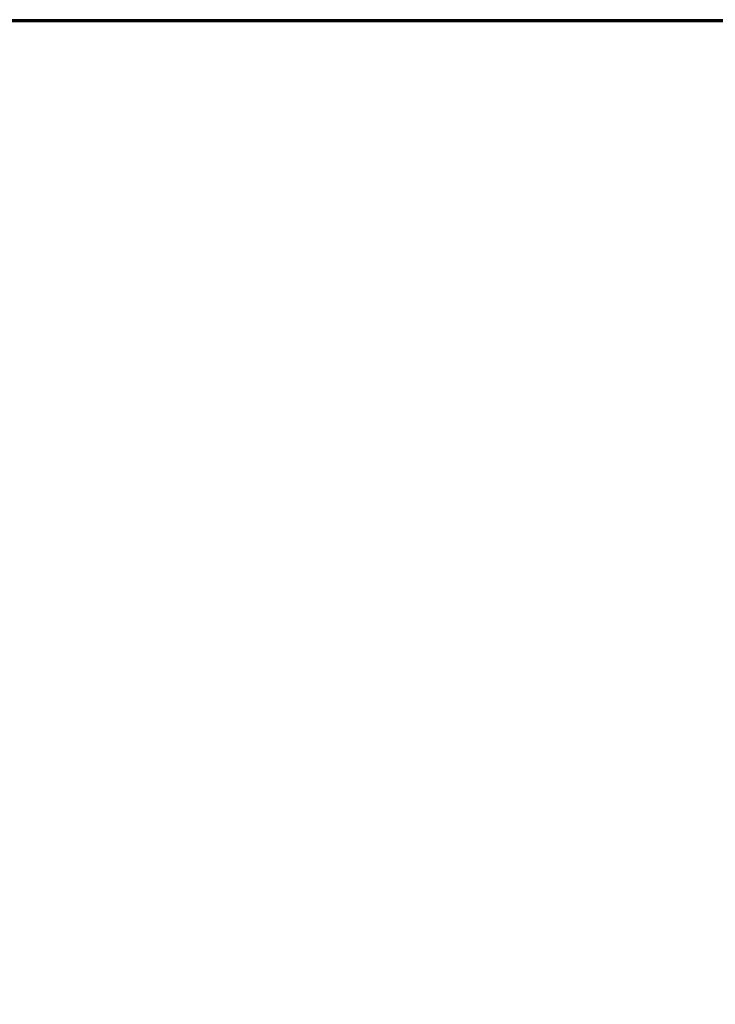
# Model space of a CAD drawing. Extents: x -4.8 to 66.9, y -3 to 25.9.
# Tile 241 of 256: x 3.7 to 7.5, y 18.7 to 24. Entities that reach past the tile are written whole.
import ezdxf

# ---------------------------------------------------------------- set-up
doc = ezdxf.new("R2010")
doc.units = 0

# ---------------------------------------------------------------- blocks, each defined once
blk = doc.blocks.new('Box-5edf162c-326c-4e19-bb7c-3d554e7e7960')
at = {"color": 253, "linetype": 'Continuous', "true_color": 0xa0a0a0, "transparency": 33554687}
mesh = blk.add_polyface(dxfattribs=at)
corners = [(0, 23.99), (49.4, 23.99), (49.4, 24), (0, 24), (0, 23.99, 21), (49.4, 23.99, 21), (49.4, 24, 21), (0, 24, 21)]
mesh.append_faces([[corners[k] for k in face] for face in [(0, 1, 2, 3), (4, 5, 6, 7), (0, 1, 5, 4), (1, 2, 6, 5), (2, 3, 7, 6), (3, 0, 4, 7)]], dxfattribs={"color": 253})
blk = doc.blocks.new('Box-847bdddf-7b86-480e-919a-79a9cea8ad1a')
at = {"color": 253, "linetype": 'Continuous', "true_color": 0xa0a0a0, "transparency": 33554687}
mesh = blk.add_polyface(dxfattribs=at)
corners = [(0, 0), (65, 0), (65, 24), (0, 24), (0, 0, 0.01), (65, 0, 0.01), (65, 24, 0.01), (0, 24, 0.01)]
mesh.append_faces([[corners[k] for k in face] for face in [(0, 1, 2, 3), (4, 5, 6, 7), (0, 1, 5, 4), (1, 2, 6, 5), (2, 3, 7, 6), (3, 0, 4, 7)]], dxfattribs={"color": 253})
blk = doc.blocks.new('Box-a53e808f-f6ff-4238-94d1-9f49a96cab19')
at = {"color": 253, "linetype": 'Continuous', "true_color": 0xa0a0a0, "transparency": 33554687}
mesh = blk.add_polyface(dxfattribs=at)
corners = [(0, 0), (65, 0), (65, 24), (0, 24), (0, 0, 0.01), (65, 0, 0.01), (65, 24, 0.01), (0, 24, 0.01)]
mesh.append_faces([[corners[k] for k in face] for face in [(0, 1, 2, 3), (4, 5, 6, 7), (0, 1, 5, 4), (1, 2, 6, 5), (2, 3, 7, 6), (3, 0, 4, 7)]], dxfattribs={"color": 253})
blk = doc.blocks.new('ForwardOpening-ad68d8c2-ea8c-4812-92b6-89c2acfab586')
at = {"linetype": 'Continuous', "transparency": 33554687}
blk.add_blockref('Box-5edf162c-326c-4e19-bb7c-3d554e7e7960', (0, 0), dxfattribs=at)
blk = doc.blocks.new('c0f0d9d8-44dd-4107-991e-d4f2e1951ec2')
at = {"linetype": 'Continuous', "transparency": 33554687}
for name, p in [('ForwardOpening-ad68d8c2-ea8c-4812-92b6-89c2acfab586', (0, 0)), ('Box-5edf162c-326c-4e19-bb7c-3d554e7e7960', (0, 0)), ('Box-847bdddf-7b86-480e-919a-79a9cea8ad1a', (0, 0)), ('Box-a53e808f-f6ff-4238-94d1-9f49a96cab19', (0, 0, 20.99))]:
    blk.add_blockref(name, p, dxfattribs=at)
blk = doc.blocks.new('48610a98-afee-4465-92d9-9723769ff526')
at = {"linetype": 'Continuous', "transparency": 33554687}
blk.add_blockref('c0f0d9d8-44dd-4107-991e-d4f2e1951ec2', (0, 0), dxfattribs=at)

msp = doc.modelspace()

# ---------------------------------------------------------------- block references
at = {"transparency": 33554687}
msp.add_blockref('48610a98-afee-4465-92d9-9723769ff526', (0, 0), dxfattribs=at)

doc.saveas('drawing.dxf')
